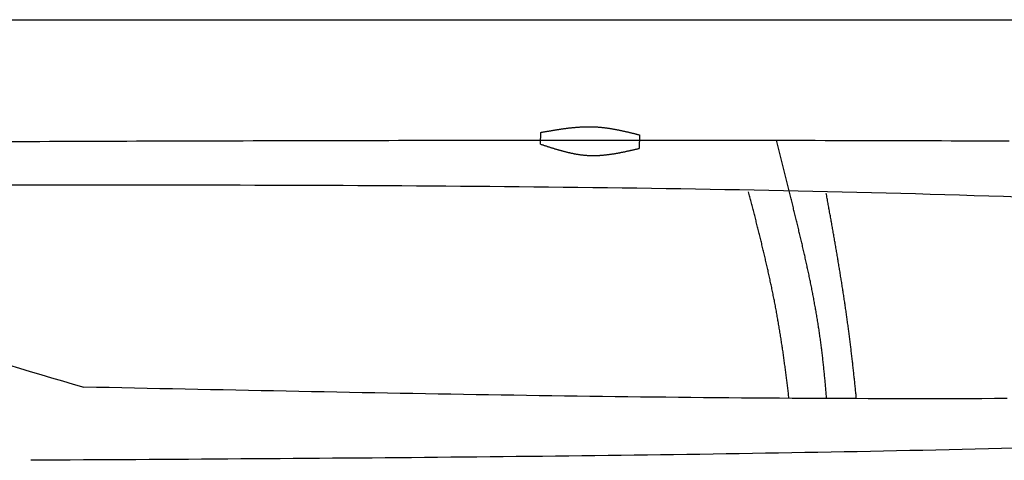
# Model space of a CAD drawing. Extents: x 715 to 7297, y -83 to 6060.
# Tile 56 of 93: x 2921 to 4004, y 2252 to 2737. Entities that reach past the tile are written whole.
import ezdxf

# ---------------------------------------------------------------- set-up
doc = ezdxf.new("R2010")
doc.units = 0
doc.layers.get('0').update_dxf_attribs({"linetype": 'CONTINUOUS'})
doc.layers.add('CAR', color=10, linetype='CONTINUOUS')

msp = doc.modelspace()

# ---------------------------------------------------------------- linework, layer by layer
msp.add_line((1171.6723, 2737.2711), (6251.5496, 2737.2711))
at = {"layer": 'CAR'}
msp.add_line((3767.6784, 2548.816), (3753.7386, 2604.6081), dxfattribs=at)
for points in [[(3494.0706, 2600.2693), (3494.3152, 2613.2032)], [(3602.8443, 2610.5702), (3602.561, 2595.5936)]]:
    msp.add_lwpolyline(points, dxfattribs=at)
for points in [[(3494.32, 2613.2, 0), (3495, 2613.33, 0), (3495.69, 2613.45, 0), (3496.38, 2613.57, 0), (3497.07, 2613.69, 0), (3497.76, 2613.81, 0), (3498.45, 2613.94, 0), (3499.13, 2614.06, 0), (3499.82, 2614.18, 0), (3500.51, 2614.3, 0), (3501.2, 2614.42, 0), (3501.89, 2614.54, 0), (3502.58, 2614.66, 0), (3503.26, 2614.78, 0), (3503.95, 2614.9, 0), (3504.64, 2615.01, 0), (3505.33, 2615.13, 0), (3506.02, 2615.25, 0), (3506.71, 2615.36, 0), (3507.39, 2615.48, 0), (3508.08, 2615.59, 0), (3508.77, 2615.71, 0), (3509.46, 2615.82, 0), (3510.15, 2615.93, 0), (3510.83, 2616.04, 0), (3511.52, 2616.15, 0), (3512.21, 2616.26, 0), (3512.9, 2616.37, 0), (3513.58, 2616.48, 0), (3514.27, 2616.58, 0), (3514.96, 2616.69, 0), (3515.65, 2616.79, 0), (3516.34, 2616.89, 0), (3517.02, 2616.99, 0), (3517.71, 2617.09, 0), (3518.4, 2617.19, 0), (3519.08, 2617.29, 0), (3519.77, 2617.38, 0), (3520.46, 2617.48, 0), (3521.15, 2617.57, 0), (3521.83, 2617.66, 0), (3522.52, 2617.75, 0), (3523.21, 2617.84, 0), (3523.89, 2617.92, 0), (3524.58, 2618.01, 0), (3525.27, 2618.09, 0), (3525.95, 2618.17, 0), (3526.64, 2618.25, 0), (3527.33, 2618.32, 0), (3528.01, 2618.4, 0), (3528.7, 2618.47, 0), (3529.39, 2618.54, 0), (3530.07, 2618.61, 0), (3530.76, 2618.67, 0), (3531.44, 2618.74, 0), (3532.13, 2618.8, 0), (3532.82, 2618.86, 0), (3533.5, 2618.92, 0), (3534.19, 2618.97, 0), (3534.87, 2619.02, 0), (3535.56, 2619.07, 0), (3536.24, 2619.12, 0), (3536.93, 2619.17, 0), (3537.61, 2619.21, 0), (3538.3, 2619.25, 0), (3538.98, 2619.29, 0), (3539.67, 2619.32, 0), (3540.35, 2619.35, 0), (3541.04, 2619.38, 0), (3541.72, 2619.41, 0), (3542.41, 2619.43, 0), (3543.09, 2619.46, 0), (3543.77, 2619.47, 0), (3544.46, 2619.49, 0), (3545.14, 2619.5, 0), (3545.83, 2619.51, 0), (3546.51, 2619.52, 0), (3547.19, 2619.52, 0), (3547.88, 2619.52, 0), (3548.56, 2619.52, 0), (3549.24, 2619.51, 0), (3549.93, 2619.5, 0), (3550.61, 2619.49, 0), (3551.29, 2619.47, 0), (3551.97, 2619.45, 0), (3552.66, 2619.43, 0), (3553.34, 2619.4, 0), (3554.02, 2619.37, 0), (3554.7, 2619.34, 0), (3555.38, 2619.3, 0), (3556.06, 2619.26, 0), (3556.75, 2619.22, 0), (3557.43, 2619.17, 0), (3558.11, 2619.12, 0), (3558.79, 2619.06, 0), (3559.47, 2619, 0), (3560.15, 2618.94, 0), (3560.83, 2618.88, 0), (3561.51, 2618.81, 0), (3562.19, 2618.74, 0), (3562.87, 2618.66, 0), (3563.55, 2618.58, 0), (3564.23, 2618.5, 0), (3564.91, 2618.42, 0), (3565.59, 2618.33, 0), (3566.27, 2618.24, 0), (3566.95, 2618.15, 0), (3567.63, 2618.05, 0), (3568.31, 2617.96, 0), (3568.99, 2617.86, 0), (3569.67, 2617.75, 0), (3570.35, 2617.65, 0), (3571.02, 2617.54, 0), (3571.7, 2617.43, 0), (3572.38, 2617.31, 0), (3573.06, 2617.2, 0), (3573.74, 2617.08, 0), (3574.42, 2616.96, 0), (3575.09, 2616.84, 0), (3575.77, 2616.71, 0), (3576.45, 2616.59, 0), (3577.13, 2616.46, 0), (3577.81, 2616.33, 0), (3578.48, 2616.19, 0), (3579.16, 2616.06, 0), (3579.84, 2615.92, 0), (3580.52, 2615.79, 0), (3581.19, 2615.65, 0), (3581.87, 2615.5, 0), (3582.55, 2615.36, 0), (3583.22, 2615.22, 0), (3583.9, 2615.07, 0), (3584.58, 2614.92, 0), (3585.26, 2614.77, 0), (3585.93, 2614.62, 0), (3586.61, 2614.47, 0), (3587.29, 2614.32, 0), (3587.96, 2614.16, 0), (3588.64, 2614.01, 0), (3589.32, 2613.85, 0), (3589.99, 2613.69, 0), (3590.67, 2613.54, 0), (3591.35, 2613.38, 0), (3592.02, 2613.22, 0), (3592.7, 2613.05, 0), (3593.38, 2612.89, 0), (3594.05, 2612.73, 0), (3594.73, 2612.57, 0), (3595.41, 2612.4, 0), (3596.08, 2612.24, 0), (3596.76, 2612.07, 0), (3597.43, 2611.91, 0), (3598.11, 2611.74, 0), (3598.79, 2611.57, 0), (3599.46, 2611.41, 0), (3600.14, 2611.24, 0), (3600.82, 2611.07, 0), (3601.49, 2610.91, 0), (3602.17, 2610.74, 0), (3602.84, 2610.57, 0)], [(2910.88, 2603.29, 0), (2921.55, 2603.33, 0), (2932.22, 2603.37, 0), (2942.89, 2603.41, 0), (2953.56, 2603.45, 0), (2964.23, 2603.49, 0), (2974.9, 2603.53, 0), (2985.57, 2603.57, 0), (2996.24, 2603.6, 0), (3006.91, 2603.64, 0), (3017.58, 2603.68, 0), (3028.25, 2603.71, 0), (3038.92, 2603.75, 0), (3049.58, 2603.79, 0), (3060.25, 2603.82, 0), (3070.92, 2603.86, 0), (3081.59, 2603.89, 0), (3092.26, 2603.92, 0), (3102.93, 2603.96, 0), (3113.6, 2603.99, 0), (3124.27, 2604.02, 0), (3134.94, 2604.05, 0), (3145.61, 2604.08, 0), (3156.28, 2604.11, 0), (3166.95, 2604.14, 0), (3177.62, 2604.17, 0), (3188.29, 2604.2, 0), (3198.96, 2604.23, 0), (3209.63, 2604.26, 0), (3220.29, 2604.28, 0), (3230.96, 2604.31, 0), (3241.63, 2604.33, 0), (3252.3, 2604.36, 0), (3262.97, 2604.38, 0), (3273.64, 2604.4, 0), (3284.31, 2604.43, 0), (3294.98, 2604.45, 0), (3305.65, 2604.47, 0), (3316.32, 2604.49, 0), (3326.99, 2604.51, 0), (3337.66, 2604.53, 0), (3348.33, 2604.55, 0), (3359, 2604.57, 0), (3369.66, 2604.58, 0), (3380.33, 2604.6, 0), (3391, 2604.61, 0), (3401.67, 2604.63, 0), (3412.34, 2604.64, 0), (3423.01, 2604.65, 0), (3433.68, 2604.67, 0), (3444.35, 2604.68, 0), (3455.02, 2604.69, 0), (3465.69, 2604.7, 0), (3476.36, 2604.71, 0), (3487.03, 2604.71, 0), (3497.7, 2604.72, 0), (3508.37, 2604.73, 0), (3519.04, 2604.73, 0), (3529.7, 2604.74, 0), (3540.37, 2604.74, 0), (3551.04, 2604.74, 0), (3561.71, 2604.74, 0), (3572.38, 2604.74, 0), (3583.05, 2604.74, 0), (3593.72, 2604.74, 0), (3604.39, 2604.74, 0), (3615.06, 2604.74, 0), (3625.73, 2604.73, 0), (3636.4, 2604.73, 0), (3647.07, 2604.72, 0), (3657.74, 2604.72, 0), (3668.41, 2604.71, 0), (3679.07, 2604.7, 0), (3689.74, 2604.69, 0), (3700.41, 2604.68, 0), (3711.08, 2604.67, 0), (3721.75, 2604.65, 0), (3732.42, 2604.64, 0), (3743.09, 2604.62, 0), (3753.76, 2604.61, 0), (3764.43, 2604.59, 0), (3775.1, 2604.57, 0), (3785.77, 2604.55, 0), (3796.44, 2604.53, 0), (3807.11, 2604.51, 0), (3817.77, 2604.49, 0), (3828.44, 2604.46, 0), (3839.11, 2604.44, 0), (3849.78, 2604.41, 0), (3860.45, 2604.39, 0), (3871.12, 2604.36, 0), (3881.79, 2604.33, 0), (3892.46, 2604.3, 0), (3903.13, 2604.27, 0), (3913.8, 2604.24, 0), (3924.47, 2604.2, 0), (3935.14, 2604.17, 0), (3945.81, 2604.14, 0), (3956.47, 2604.1, 0), (3967.14, 2604.06, 0), (3977.81, 2604.03, 0), (3988.48, 2603.99, 0), (3999.15, 2603.95, 0), (4009.82, 2603.91, 0)], [(3494.07, 2600.27, 0), (3494.74, 2600.05, 0), (3495.42, 2599.83, 0), (3496.09, 2599.61, 0), (3496.76, 2599.39, 0), (3497.44, 2599.17, 0), (3498.11, 2598.95, 0), (3498.79, 2598.73, 0), (3499.46, 2598.51, 0), (3500.13, 2598.29, 0), (3500.81, 2598.07, 0), (3501.48, 2597.86, 0), (3502.15, 2597.64, 0), (3502.83, 2597.42, 0), (3503.5, 2597.21, 0), (3504.17, 2597, 0), (3504.85, 2596.78, 0), (3505.52, 2596.57, 0), (3506.2, 2596.36, 0), (3506.87, 2596.15, 0), (3507.54, 2595.94, 0), (3508.22, 2595.73, 0), (3508.89, 2595.53, 0), (3509.57, 2595.32, 0), (3510.24, 2595.12, 0), (3510.92, 2594.92, 0), (3511.59, 2594.71, 0), (3512.26, 2594.52, 0), (3512.94, 2594.32, 0), (3513.61, 2594.12, 0), (3514.29, 2593.93, 0), (3514.96, 2593.74, 0), (3515.64, 2593.55, 0), (3516.31, 2593.36, 0), (3516.99, 2593.17, 0), (3517.66, 2592.99, 0), (3518.34, 2592.81, 0), (3519.01, 2592.63, 0), (3519.69, 2592.45, 0), (3520.37, 2592.27, 0), (3521.04, 2592.1, 0), (3521.72, 2591.93, 0), (3522.39, 2591.76, 0), (3523.07, 2591.6, 0), (3523.75, 2591.43, 0), (3524.42, 2591.27, 0), (3525.1, 2591.12, 0), (3525.77, 2590.96, 0), (3526.45, 2590.81, 0), (3527.13, 2590.66, 0), (3527.8, 2590.52, 0), (3528.48, 2590.37, 0), (3529.16, 2590.24, 0), (3529.84, 2590.1, 0), (3530.51, 2589.97, 0), (3531.19, 2589.84, 0), (3531.87, 2589.71, 0), (3532.55, 2589.59, 0), (3533.23, 2589.47, 0), (3533.9, 2589.35, 0), (3534.58, 2589.24, 0), (3535.26, 2589.13, 0), (3535.94, 2589.03, 0), (3536.62, 2588.93, 0), (3537.3, 2588.83, 0), (3537.98, 2588.73, 0), (3538.66, 2588.65, 0), (3539.34, 2588.56, 0), (3540.02, 2588.48, 0), (3540.7, 2588.4, 0), (3541.38, 2588.33, 0), (3542.06, 2588.26, 0), (3542.74, 2588.2, 0), (3543.42, 2588.14, 0), (3544.1, 2588.08, 0), (3544.78, 2588.03, 0), (3545.46, 2587.98, 0), (3546.15, 2587.94, 0), (3546.83, 2587.91, 0), (3547.51, 2587.87, 0), (3548.19, 2587.85, 0), (3548.87, 2587.82, 0), (3549.56, 2587.81, 0), (3550.24, 2587.79, 0), (3550.92, 2587.78, 0), (3551.61, 2587.78, 0), (3552.29, 2587.78, 0), (3552.97, 2587.78, 0), (3553.66, 2587.79, 0), (3554.34, 2587.8, 0), (3555.03, 2587.82, 0), (3555.71, 2587.84, 0), (3556.4, 2587.87, 0), (3557.08, 2587.89, 0), (3557.77, 2587.93, 0), (3558.45, 2587.96, 0), (3559.14, 2588, 0), (3559.82, 2588.05, 0), (3560.51, 2588.1, 0), (3561.2, 2588.15, 0), (3561.88, 2588.2, 0), (3562.57, 2588.26, 0), (3563.26, 2588.32, 0), (3563.94, 2588.39, 0), (3564.63, 2588.46, 0), (3565.32, 2588.53, 0), (3566, 2588.6, 0), (3566.69, 2588.68, 0), (3567.38, 2588.76, 0), (3568.07, 2588.85, 0), (3568.75, 2588.93, 0), (3569.44, 2589.02, 0), (3570.13, 2589.12, 0), (3570.82, 2589.21, 0), (3571.5, 2589.31, 0), (3572.19, 2589.41, 0), (3572.88, 2589.51, 0), (3573.57, 2589.62, 0), (3574.26, 2589.73, 0), (3574.95, 2589.84, 0), (3575.64, 2589.95, 0), (3576.33, 2590.07, 0), (3577.02, 2590.19, 0), (3577.7, 2590.31, 0), (3578.39, 2590.43, 0), (3579.08, 2590.55, 0), (3579.77, 2590.68, 0), (3580.46, 2590.81, 0), (3581.15, 2590.94, 0), (3581.84, 2591.07, 0), (3582.53, 2591.21, 0), (3583.22, 2591.34, 0), (3583.91, 2591.48, 0), (3584.6, 2591.62, 0), (3585.29, 2591.76, 0), (3585.98, 2591.9, 0), (3586.67, 2592.04, 0), (3587.36, 2592.19, 0), (3588.05, 2592.33, 0), (3588.74, 2592.48, 0), (3589.43, 2592.63, 0), (3590.12, 2592.78, 0), (3590.82, 2592.93, 0), (3591.51, 2593.08, 0), (3592.2, 2593.23, 0), (3592.89, 2593.39, 0), (3593.58, 2593.54, 0), (3594.27, 2593.7, 0), (3594.96, 2593.85, 0), (3595.65, 2594.01, 0), (3596.34, 2594.16, 0), (3597.03, 2594.32, 0), (3597.72, 2594.48, 0), (3598.41, 2594.64, 0), (3599.11, 2594.8, 0), (3599.8, 2594.96, 0), (3600.49, 2595.11, 0), (3601.18, 2595.27, 0), (3601.87, 2595.43, 0), (3602.56, 2595.59, 0)], [(4019.69, 2542.07, 0), (4003.55, 2542.6, 0), (3987.41, 2543.11, 0), (3971.27, 2543.61, 0), (3955.13, 2544.1, 0), (3938.99, 2544.57, 0), (3922.85, 2545.03, 0), (3906.71, 2545.48, 0), (3890.57, 2545.91, 0), (3874.43, 2546.33, 0), (3858.28, 2546.74, 0), (3842.14, 2547.14, 0), (3825.99, 2547.52, 0), (3809.85, 2547.9, 0), (3793.7, 2548.26, 0), (3777.55, 2548.61, 0), (3761.41, 2548.95, 0), (3745.26, 2549.27, 0), (3729.11, 2549.59, 0), (3712.96, 2549.89, 0), (3696.81, 2550.19, 0), (3680.66, 2550.47, 0), (3664.51, 2550.74, 0), (3648.35, 2551.01, 0), (3632.2, 2551.26, 0), (3616.05, 2551.5, 0), (3599.89, 2551.74, 0), (3583.74, 2551.96, 0), (3567.58, 2552.17, 0), (3551.43, 2552.38, 0), (3535.27, 2552.58, 0), (3519.12, 2552.76, 0), (3502.96, 2552.94, 0), (3486.8, 2553.11, 0), (3470.64, 2553.27, 0), (3454.49, 2553.43, 0), (3438.33, 2553.57, 0), (3422.17, 2553.71, 0), (3406.01, 2553.84, 0), (3389.85, 2553.97, 0), (3373.69, 2554.08, 0), (3357.53, 2554.19, 0), (3341.37, 2554.29, 0), (3325.2, 2554.39, 0), (3309.04, 2554.48, 0), (3292.88, 2554.56, 0), (3276.72, 2554.63, 0), (3260.55, 2554.7, 0), (3244.39, 2554.77, 0), (3228.23, 2554.83, 0), (3212.06, 2554.88, 0), (3195.9, 2554.93, 0), (3179.73, 2554.97, 0), (3163.57, 2555.01, 0), (3147.4, 2555.04, 0), (3131.24, 2555.07, 0), (3115.07, 2555.09, 0), (3098.91, 2555.11, 0), (3082.74, 2555.12, 0), (3066.57, 2555.13, 0), (3050.41, 2555.14, 0), (3034.24, 2555.14, 0), (3018.07, 2555.14, 0), (3001.91, 2555.14, 0), (2985.74, 2555.13, 0), (2969.57, 2555.12, 0), (2953.4, 2555.11, 0), (2937.23, 2555.1, 0), (2921.07, 2555.08, 0), (2904.9, 2555.06, 0)], [(3767.44, 2320.79, 0), (3767.27, 2322.25, 0), (3767.1, 2323.7, 0), (3766.93, 2325.15, 0), (3766.75, 2326.6, 0), (3766.58, 2328.06, 0), (3766.41, 2329.51, 0), (3766.23, 2330.96, 0), (3766.06, 2332.42, 0), (3765.88, 2333.87, 0), (3765.7, 2335.32, 0), (3765.52, 2336.77, 0), (3765.34, 2338.23, 0), (3765.16, 2339.68, 0), (3764.98, 2341.13, 0), (3764.8, 2342.59, 0), (3764.61, 2344.04, 0), (3764.43, 2345.49, 0), (3764.24, 2346.95, 0), (3764.05, 2348.4, 0), (3763.86, 2349.85, 0), (3763.67, 2351.31, 0), (3763.48, 2352.76, 0), (3763.29, 2354.21, 0), (3763.09, 2355.67, 0), (3762.9, 2357.12, 0), (3762.7, 2358.57, 0), (3762.5, 2360.02, 0), (3762.3, 2361.48, 0), (3762.1, 2362.93, 0), (3761.9, 2364.38, 0), (3761.7, 2365.84, 0), (3761.49, 2367.29, 0), (3761.28, 2368.74, 0), (3761.08, 2370.19, 0), (3760.87, 2371.64, 0), (3760.66, 2373.1, 0), (3760.44, 2374.55, 0), (3760.23, 2376, 0), (3760.01, 2377.45, 0), (3759.8, 2378.9, 0), (3759.58, 2380.35, 0), (3759.36, 2381.8, 0), (3759.14, 2383.25, 0), (3758.91, 2384.71, 0), (3758.69, 2386.16, 0), (3758.46, 2387.61, 0), (3758.23, 2389.06, 0), (3758, 2390.51, 0), (3757.77, 2391.95, 0), (3757.53, 2393.4, 0), (3757.3, 2394.85, 0), (3757.06, 2396.3, 0), (3756.82, 2397.75, 0), (3756.58, 2399.2, 0), (3756.34, 2400.65, 0), (3756.09, 2402.09, 0), (3755.85, 2403.54, 0), (3755.6, 2404.99, 0), (3755.35, 2406.43, 0), (3755.09, 2407.88, 0), (3754.84, 2409.33, 0), (3754.58, 2410.77, 0), (3754.32, 2412.22, 0), (3754.06, 2413.66, 0), (3753.8, 2415.11, 0), (3753.54, 2416.55, 0), (3753.27, 2418, 0), (3753, 2419.44, 0), (3752.73, 2420.88, 0), (3752.46, 2422.33, 0), (3752.18, 2423.77, 0), (3751.9, 2425.21, 0), (3751.63, 2426.65, 0), (3751.34, 2428.09, 0), (3751.06, 2429.53, 0), (3750.78, 2430.97, 0), (3750.49, 2432.41, 0), (3750.2, 2433.85, 0), (3749.91, 2435.29, 0), (3749.62, 2436.73, 0), (3749.32, 2438.17, 0), (3749.03, 2439.6, 0), (3748.73, 2441.04, 0), (3748.43, 2442.48, 0), (3748.13, 2443.91, 0), (3747.82, 2445.35, 0), (3747.52, 2446.78, 0), (3747.21, 2448.22, 0), (3746.91, 2449.65, 0), (3746.6, 2451.08, 0), (3746.28, 2452.51, 0), (3745.97, 2453.94, 0), (3745.66, 2455.37, 0), (3745.34, 2456.8, 0), (3745.03, 2458.23, 0), (3744.71, 2459.66, 0), (3744.39, 2461.09, 0), (3744.07, 2462.52, 0), (3743.75, 2463.94, 0), (3743.42, 2465.37, 0), (3743.1, 2466.79, 0), (3742.77, 2468.22, 0), (3742.44, 2469.64, 0), (3742.12, 2471.06, 0), (3741.79, 2472.48, 0), (3741.46, 2473.9, 0), (3741.12, 2475.32, 0), (3740.79, 2476.74, 0), (3740.46, 2478.16, 0), (3740.12, 2479.58, 0), (3739.79, 2480.99, 0), (3739.45, 2482.41, 0), (3739.11, 2483.82, 0), (3738.77, 2485.24, 0), (3738.44, 2486.65, 0), (3738.1, 2488.06, 0), (3737.75, 2489.47, 0), (3737.41, 2490.88, 0), (3737.07, 2492.29, 0), (3736.73, 2493.7, 0), (3736.38, 2495.1, 0), (3736.04, 2496.51, 0), (3735.69, 2497.91, 0), (3735.35, 2499.32, 0), (3735, 2500.72, 0), (3734.65, 2502.12, 0), (3734.31, 2503.52, 0), (3733.96, 2504.92, 0), (3733.61, 2506.32, 0), (3733.26, 2507.71, 0), (3732.91, 2509.11, 0), (3732.56, 2510.5, 0), (3732.21, 2511.9, 0), (3731.86, 2513.29, 0), (3731.51, 2514.68, 0), (3731.16, 2516.07, 0), (3730.81, 2517.46, 0), (3730.46, 2518.85, 0), (3730.1, 2520.23, 0), (3729.75, 2521.62, 0), (3729.4, 2523, 0), (3729.05, 2524.39, 0), (3728.7, 2525.77, 0), (3728.34, 2527.15, 0), (3727.99, 2528.52, 0), (3727.64, 2529.9, 0), (3727.29, 2531.28, 0), (3726.94, 2532.65, 0), (3726.58, 2534.03, 0), (3726.23, 2535.4, 0), (3725.88, 2536.77, 0), (3725.53, 2538.14, 0), (3725.18, 2539.5, 0), (3724.82, 2540.87, 0), (3724.47, 2542.24, 0), (3724.12, 2543.6, 0), (3723.77, 2544.96, 0), (3723.42, 2546.32, 0), (3723.07, 2547.68, 0)], [(3808.88, 2320.36, 0), (3808.77, 2321.82, 0), (3808.65, 2323.28, 0), (3808.53, 2324.74, 0), (3808.41, 2326.19, 0), (3808.29, 2327.65, 0), (3808.16, 2329.11, 0), (3808.04, 2330.57, 0), (3807.91, 2332.02, 0), (3807.78, 2333.48, 0), (3807.65, 2334.94, 0), (3807.52, 2336.39, 0), (3807.39, 2337.85, 0), (3807.25, 2339.3, 0), (3807.12, 2340.76, 0), (3806.98, 2342.21, 0), (3806.84, 2343.67, 0), (3806.7, 2345.12, 0), (3806.56, 2346.58, 0), (3806.41, 2348.03, 0), (3806.27, 2349.49, 0), (3806.12, 2350.94, 0), (3805.97, 2352.39, 0), (3805.82, 2353.85, 0), (3805.67, 2355.3, 0), (3805.51, 2356.75, 0), (3805.36, 2358.2, 0), (3805.2, 2359.66, 0), (3805.04, 2361.11, 0), (3804.87, 2362.56, 0), (3804.71, 2364.01, 0), (3804.54, 2365.46, 0), (3804.37, 2366.91, 0), (3804.2, 2368.36, 0), (3804.03, 2369.81, 0), (3803.86, 2371.26, 0), (3803.68, 2372.71, 0), (3803.5, 2374.16, 0), (3803.32, 2375.61, 0), (3803.13, 2377.05, 0), (3802.95, 2378.5, 0), (3802.76, 2379.95, 0), (3802.57, 2381.4, 0), (3802.37, 2382.84, 0), (3802.18, 2384.29, 0), (3801.98, 2385.74, 0), (3801.78, 2387.18, 0), (3801.58, 2388.63, 0), (3801.37, 2390.07, 0), (3801.16, 2391.52, 0), (3800.95, 2392.96, 0), (3800.74, 2394.4, 0), (3800.52, 2395.85, 0), (3800.31, 2397.29, 0), (3800.09, 2398.73, 0), (3799.86, 2400.18, 0), (3799.64, 2401.62, 0), (3799.41, 2403.06, 0), (3799.18, 2404.5, 0), (3798.95, 2405.94, 0), (3798.71, 2407.38, 0), (3798.47, 2408.82, 0), (3798.23, 2410.26, 0), (3797.99, 2411.7, 0), (3797.75, 2413.14, 0), (3797.5, 2414.58, 0), (3797.25, 2416.02, 0), (3797, 2417.45, 0), (3796.75, 2418.89, 0), (3796.49, 2420.33, 0), (3796.23, 2421.77, 0), (3795.97, 2423.2, 0), (3795.71, 2424.64, 0), (3795.45, 2426.08, 0), (3795.18, 2427.51, 0), (3794.92, 2428.95, 0), (3794.65, 2430.38, 0), (3794.37, 2431.82, 0), (3794.1, 2433.25, 0), (3793.83, 2434.69, 0), (3793.55, 2436.12, 0), (3793.27, 2437.55, 0), (3792.99, 2438.99, 0), (3792.7, 2440.42, 0), (3792.42, 2441.85, 0), (3792.13, 2443.29, 0), (3791.84, 2444.72, 0), (3791.55, 2446.15, 0), (3791.26, 2447.58, 0), (3790.97, 2449.02, 0), (3790.67, 2450.45, 0), (3790.38, 2451.88, 0), (3790.08, 2453.31, 0), (3789.78, 2454.74, 0), (3789.48, 2456.17, 0), (3789.18, 2457.6, 0), (3788.87, 2459.03, 0), (3788.57, 2460.46, 0), (3788.26, 2461.89, 0), (3787.95, 2463.32, 0), (3787.64, 2464.75, 0), (3787.33, 2466.18, 0), (3787.01, 2467.61, 0), (3786.7, 2469.03, 0), (3786.38, 2470.46, 0), (3786.07, 2471.89, 0), (3785.75, 2473.32, 0), (3785.43, 2474.75, 0), (3785.11, 2476.17, 0), (3784.79, 2477.6, 0), (3784.46, 2479.03, 0), (3784.14, 2480.46, 0), (3783.81, 2481.88, 0), (3783.49, 2483.31, 0), (3783.16, 2484.74, 0), (3782.83, 2486.16, 0), (3782.5, 2487.59, 0), (3782.17, 2489.01, 0), (3781.84, 2490.44, 0), (3781.51, 2491.87, 0), (3781.17, 2493.29, 0), (3780.84, 2494.72, 0), (3780.5, 2496.14, 0), (3780.17, 2497.57, 0), (3779.83, 2498.99, 0), (3779.49, 2500.42, 0), (3779.15, 2501.84, 0), (3778.81, 2503.27, 0), (3778.47, 2504.69, 0), (3778.13, 2506.12, 0), (3777.79, 2507.54, 0), (3777.45, 2508.96, 0), (3777.11, 2510.39, 0), (3776.76, 2511.81, 0), (3776.42, 2513.24, 0), (3776.07, 2514.66, 0), (3775.73, 2516.08, 0), (3775.38, 2517.51, 0), (3775.03, 2518.93, 0), (3774.69, 2520.35, 0), (3774.34, 2521.78, 0), (3773.99, 2523.2, 0), (3773.64, 2524.63, 0), (3773.29, 2526.05, 0), (3772.95, 2527.47, 0), (3772.6, 2528.89, 0), (3772.25, 2530.32, 0), (3771.9, 2531.74, 0), (3771.55, 2533.16, 0), (3771.19, 2534.59, 0), (3770.84, 2536.01, 0), (3770.49, 2537.43, 0), (3770.14, 2538.86, 0), (3769.79, 2540.28, 0), (3769.44, 2541.7, 0), (3769.09, 2543.12, 0), (3768.73, 2544.55, 0), (3768.38, 2545.97, 0), (3768.03, 2547.39, 0), (3767.68, 2548.82, 0)], [(3841.71, 2320.36, 0), (3841.56, 2321.79, 0), (3841.42, 2323.23, 0), (3841.27, 2324.66, 0), (3841.12, 2326.1, 0), (3840.98, 2327.53, 0), (3840.83, 2328.97, 0), (3840.68, 2330.41, 0), (3840.53, 2331.84, 0), (3840.38, 2333.28, 0), (3840.23, 2334.71, 0), (3840.08, 2336.15, 0), (3839.93, 2337.59, 0), (3839.78, 2339.02, 0), (3839.62, 2340.46, 0), (3839.47, 2341.89, 0), (3839.31, 2343.33, 0), (3839.16, 2344.77, 0), (3839, 2346.2, 0), (3838.84, 2347.64, 0), (3838.69, 2349.08, 0), (3838.53, 2350.51, 0), (3838.37, 2351.95, 0), (3838.21, 2353.39, 0), (3838.05, 2354.82, 0), (3837.89, 2356.26, 0), (3837.72, 2357.7, 0), (3837.56, 2359.13, 0), (3837.4, 2360.57, 0), (3837.23, 2362.01, 0), (3837.07, 2363.44, 0), (3836.9, 2364.88, 0), (3836.73, 2366.32, 0), (3836.56, 2367.75, 0), (3836.39, 2369.19, 0), (3836.22, 2370.63, 0), (3836.05, 2372.06, 0), (3835.88, 2373.5, 0), (3835.71, 2374.94, 0), (3835.53, 2376.37, 0), (3835.36, 2377.81, 0), (3835.18, 2379.24, 0), (3835.01, 2380.68, 0), (3834.83, 2382.12, 0), (3834.65, 2383.55, 0), (3834.47, 2384.99, 0), (3834.29, 2386.42, 0), (3834.1, 2387.86, 0), (3833.92, 2389.3, 0), (3833.74, 2390.73, 0), (3833.55, 2392.17, 0), (3833.36, 2393.6, 0), (3833.18, 2395.04, 0), (3832.99, 2396.47, 0), (3832.8, 2397.91, 0), (3832.61, 2399.34, 0), (3832.41, 2400.78, 0), (3832.22, 2402.21, 0), (3832.03, 2403.64, 0), (3831.83, 2405.08, 0), (3831.63, 2406.51, 0), (3831.44, 2407.95, 0), (3831.24, 2409.38, 0), (3831.04, 2410.81, 0), (3830.83, 2412.25, 0), (3830.63, 2413.68, 0), (3830.43, 2415.11, 0), (3830.22, 2416.54, 0), (3830.02, 2417.98, 0), (3829.81, 2419.41, 0), (3829.6, 2420.84, 0), (3829.39, 2422.27, 0), (3829.18, 2423.7, 0), (3828.97, 2425.14, 0), (3828.76, 2426.57, 0), (3828.54, 2428, 0), (3828.33, 2429.43, 0), (3828.11, 2430.86, 0), (3827.9, 2432.29, 0), (3827.68, 2433.71, 0), (3827.46, 2435.14, 0), (3827.24, 2436.57, 0), (3827.02, 2438, 0), (3826.8, 2439.43, 0), (3826.58, 2440.86, 0), (3826.36, 2442.28, 0), (3826.13, 2443.71, 0), (3825.91, 2445.14, 0), (3825.69, 2446.56, 0), (3825.46, 2447.99, 0), (3825.23, 2449.41, 0), (3825.01, 2450.84, 0), (3824.78, 2452.26, 0), (3824.55, 2453.68, 0), (3824.32, 2455.11, 0), (3824.09, 2456.53, 0), (3823.86, 2457.95, 0), (3823.63, 2459.37, 0), (3823.39, 2460.79, 0), (3823.16, 2462.21, 0), (3822.93, 2463.63, 0), (3822.69, 2465.05, 0), (3822.46, 2466.47, 0), (3822.22, 2467.89, 0), (3821.98, 2469.31, 0), (3821.75, 2470.73, 0), (3821.51, 2472.14, 0), (3821.27, 2473.56, 0), (3821.03, 2474.97, 0), (3820.8, 2476.39, 0), (3820.56, 2477.8, 0), (3820.32, 2479.22, 0), (3820.08, 2480.63, 0), (3819.83, 2482.04, 0), (3819.59, 2483.46, 0), (3819.35, 2484.87, 0), (3819.11, 2486.28, 0), (3818.87, 2487.69, 0), (3818.62, 2489.1, 0), (3818.38, 2490.5, 0), (3818.14, 2491.91, 0), (3817.89, 2493.32, 0), (3817.65, 2494.72, 0), (3817.4, 2496.13, 0), (3817.16, 2497.54, 0), (3816.91, 2498.94, 0), (3816.67, 2500.34, 0), (3816.42, 2501.75, 0), (3816.18, 2503.15, 0), (3815.93, 2504.55, 0), (3815.68, 2505.95, 0), (3815.44, 2507.35, 0), (3815.19, 2508.75, 0), (3814.94, 2510.14, 0), (3814.69, 2511.54, 0), (3814.45, 2512.94, 0), (3814.2, 2514.33, 0), (3813.95, 2515.73, 0), (3813.7, 2517.12, 0), (3813.45, 2518.51, 0), (3813.21, 2519.9, 0), (3812.96, 2521.29, 0), (3812.71, 2522.68, 0), (3812.46, 2524.07, 0), (3812.21, 2525.46, 0), (3811.96, 2526.85, 0), (3811.72, 2528.23, 0), (3811.47, 2529.62, 0), (3811.22, 2531, 0), (3810.97, 2532.39, 0), (3810.72, 2533.77, 0), (3810.48, 2535.15, 0), (3810.23, 2536.53, 0), (3809.98, 2537.91, 0), (3809.73, 2539.29, 0), (3809.48, 2540.67, 0), (3809.24, 2542.04, 0), (3808.99, 2543.42, 0), (3808.74, 2544.79, 0), (3808.49, 2546.17, 0)], [(4007.47, 2320.34, 0), (3993.56, 2320.28, 0), (3979.65, 2320.23, 0), (3965.73, 2320.19, 0), (3951.82, 2320.16, 0), (3937.9, 2320.14, 0), (3923.99, 2320.13, 0), (3910.08, 2320.13, 0), (3896.16, 2320.13, 0), (3882.25, 2320.15, 0), (3868.33, 2320.17, 0), (3854.42, 2320.2, 0), (3840.5, 2320.24, 0), (3826.59, 2320.29, 0), (3812.67, 2320.35, 0), (3798.76, 2320.41, 0), (3784.84, 2320.48, 0), (3770.93, 2320.56, 0), (3757.01, 2320.65, 0), (3743.1, 2320.74, 0), (3729.18, 2320.84, 0), (3715.27, 2320.95, 0), (3701.35, 2321.06, 0), (3687.44, 2321.18, 0), (3673.52, 2321.31, 0), (3659.61, 2321.45, 0), (3645.69, 2321.59, 0), (3631.77, 2321.73, 0), (3617.86, 2321.89, 0), (3603.94, 2322.05, 0), (3590.03, 2322.21, 0), (3576.11, 2322.38, 0), (3562.19, 2322.56, 0), (3548.28, 2322.74, 0), (3534.36, 2322.93, 0), (3520.44, 2323.12, 0), (3506.53, 2323.32, 0), (3492.61, 2323.52, 0), (3478.7, 2323.73, 0), (3464.78, 2323.94, 0), (3450.86, 2324.15, 0), (3436.95, 2324.37, 0), (3423.03, 2324.6, 0), (3409.11, 2324.83, 0), (3395.2, 2325.06, 0), (3381.28, 2325.3, 0), (3367.36, 2325.54, 0), (3353.44, 2325.78, 0), (3339.53, 2326.03, 0), (3325.61, 2326.28, 0), (3311.69, 2326.53, 0), (3297.78, 2326.79, 0), (3283.86, 2327.05, 0), (3269.94, 2327.31, 0), (3256.03, 2327.58, 0), (3242.11, 2327.85, 0), (3228.19, 2328.12, 0), (3214.27, 2328.39, 0), (3200.36, 2328.67, 0), (3186.44, 2328.94, 0), (3172.52, 2329.22, 0), (3158.61, 2329.5, 0), (3144.69, 2329.78, 0), (3130.77, 2330.07, 0), (3116.85, 2330.35, 0), (3102.94, 2330.64, 0), (3089.02, 2330.92, 0), (3075.1, 2331.21, 0), (3061.18, 2331.5, 0), (3047.27, 2331.79, 0), (3033.35, 2332.08, 0), (3019.43, 2332.37, 0), (3005.51, 2332.66, 0), (2991.6, 2332.95, 0)], [(4015.74, 2265.7, 0), (4001.31, 2265.34, 0), (3986.88, 2265, 0), (3972.45, 2264.66, 0), (3958.02, 2264.32, 0), (3943.59, 2263.99, 0), (3929.16, 2263.67, 0), (3914.73, 2263.36, 0), (3900.3, 2263.05, 0), (3885.87, 2262.75, 0), (3871.44, 2262.46, 0), (3857.01, 2262.17, 0), (3842.58, 2261.88, 0), (3828.15, 2261.61, 0), (3813.72, 2261.34, 0), (3799.29, 2261.07, 0), (3784.86, 2260.82, 0), (3770.43, 2260.56, 0), (3756, 2260.32, 0), (3741.57, 2260.08, 0), (3727.13, 2259.84, 0), (3712.7, 2259.61, 0), (3698.27, 2259.38, 0), (3683.84, 2259.16, 0), (3669.41, 2258.95, 0), (3654.98, 2258.74, 0), (3640.54, 2258.53, 0), (3626.11, 2258.33, 0), (3611.68, 2258.14, 0), (3597.25, 2257.95, 0), (3582.81, 2257.76, 0), (3568.38, 2257.58, 0), (3553.95, 2257.4, 0), (3539.52, 2257.22, 0), (3525.08, 2257.05, 0), (3510.65, 2256.89, 0), (3496.22, 2256.73, 0), (3481.78, 2256.57, 0), (3467.35, 2256.41, 0), (3452.92, 2256.26, 0), (3438.48, 2256.12, 0), (3424.05, 2255.97, 0), (3409.61, 2255.83, 0), (3395.18, 2255.69, 0), (3380.75, 2255.56, 0), (3366.31, 2255.43, 0), (3351.88, 2255.3, 0), (3337.44, 2255.17, 0), (3323.01, 2255.05, 0), (3308.58, 2254.93, 0), (3294.14, 2254.81, 0), (3279.71, 2254.7, 0), (3265.27, 2254.58, 0), (3250.84, 2254.47, 0), (3236.4, 2254.36, 0), (3221.97, 2254.26, 0), (3207.53, 2254.15, 0), (3193.1, 2254.05, 0), (3178.67, 2253.95, 0), (3164.23, 2253.85, 0), (3149.8, 2253.75, 0), (3135.36, 2253.65, 0), (3120.93, 2253.56, 0), (3106.49, 2253.46, 0), (3092.06, 2253.37, 0), (3077.62, 2253.28, 0), (3063.19, 2253.19, 0), (3048.75, 2253.1, 0), (3034.32, 2253.01, 0), (3019.88, 2252.92, 0), (3005.45, 2252.83, 0), (2991.01, 2252.75, 0), (2976.58, 2252.66, 0), (2962.14, 2252.57, 0), (2947.71, 2252.49, 0), (2933.27, 2252.4, 0)]]:
    msp.add_polyline3d(points, dxfattribs=at)
msp.add_arc((4699.1517, 8290.2686), 6197.2071, 250.35516699, 254.00603101, dxfattribs=at)

doc.saveas('drawing.dxf')
